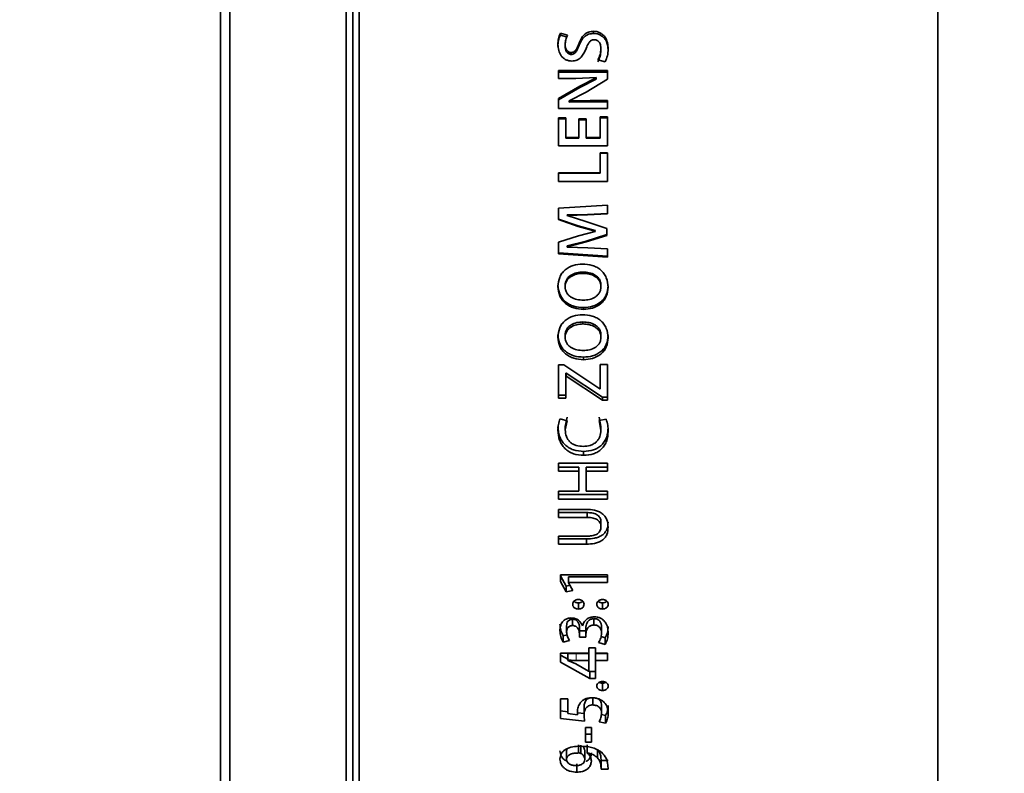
# Model space of a CAD drawing. Header units: millimetres. Extents: x 0 to 1118, y 0 to 864.
# Tile 168 of 172: x 1047 to 1066, y 340 to 354. Entities that reach past the tile are written whole.
import ezdxf

# ---------------------------------------------------------------- set-up
doc = ezdxf.new("R2010")
doc.units = ezdxf.units.MM
doc.layers.add('ALPHAREV', color=7, linetype='Continuous', lineweight=25)
doc.styles.add('SLDTEXTSTYLE0', font='TXT', dxfattribs={"width": 0.605})
doc.dimstyles.new('SLDDIMSTYLE0', dxfattribs={"dimtxt": 3.175, "dimasz": 4.572, "dimexe": 0, "dimexo": 0.0625, "dimgap": 0.79375, "dimtad": 0, "dimtih": 1, "dimtoh": 1, "dimdec": 1, "dimlfac": 4, "dimrnd": 1e-09, "dimzin": 12, "dimdsep": 46, "dimtxsty": 'SLDTEXTSTYLE0', "dimsah": 1, "dimcen": 0.09, "dimadec": 0, "dimazin": 3, "dimtfac": 1, "dimtofl": 0, "dimtmove": 0, "dimatfit": 3, "dimfxl": 1, "dimfrac": 2, "dimtolj": 1, "dimtzin": 12, "dimarcsym": 0})

# ---------------------------------------------------------------- blocks, each defined once
blk = doc.blocks.new('_D_8')
at = {"layer": 'ALPHAREV'}
for p, q in [((1065.347, 404.285), (1064.256, 404.285)), ((1064.256, 404.285), (1064.256, 399.412)), ((1071.411, 404.285), (1072.502, 404.285)), ((1072.502, 404.285), (1072.502, 399.412)), ((1074.319, 401.849), (1077.494, 401.849)), ((1077.494, 401.849), (1077.494, 391.371)), ((1064.256, 399.412), (1065.347, 399.412)), ((1072.502, 399.412), (1071.411, 399.412)), ((962.925, 391.371), (1079.094, 391.371)), ((1077.494, 330.219), (1077.494, 391.371)), ((962.909, 330.219), (1079.094, 330.219))]:
    blk.add_line(p, q, dxfattribs=at)
for points in [[(1077.494, 391.371), (1076.732, 386.799), (1078.256, 386.799)], [(1077.494, 330.219), (1078.256, 334.791), (1076.732, 334.791)]]:
    blk.add_solid(points, dxfattribs=at)
at = {"layer": 'ALPHAREV', "char_height": 3.175, "attachment_point": 1, "style": 'SLDTEXTSTYLE0'}
for s, insert in [('244.6', (1052.251, 403.505)), ('9.6', (1065.347, 403.505))]:
    blk.add_mtext(s, dxfattribs=dict(at, insert=insert))

msp = doc.modelspace()

# ---------------------------------------------------------------- linework, layer by layer
at = {"color": 7, "linetype": 'Continuous', "lineweight": 35}
for p, q in [((1051.395, 368.332), (1051.395, 333.582)), ((1053.594, 368.332), (1053.594, 333.582)), ((1053.844, 368.332), (1053.844, 333.582)), ((1064.794, 368.332), (1064.794, 333.582)), ((1051.219, 368.155), (1051.219, 333.759)), ((1053.719, 368.207), (1053.719, 333.707)), ((1057.786, 353.767), (1057.651, 353.805)), ((1057.651, 353.764), (1057.651, 353.805)), ((1058.279, 353.799), (1058.279, 353.84)), ((1057.786, 353.726), (1057.651, 353.764)), ((1057.742, 353.552), (1057.742, 353.59)), ((1057.853, 353.403), (1057.853, 353.439)), ((1058.417, 353.476), (1058.417, 353.513)), ((1058.358, 353.298), (1058.498, 353.262)), ((1058.543, 353.099), (1057.618, 353.099)), ((1057.618, 353.099), (1057.618, 352.949)), ((1058.543, 353.068), (1057.618, 353.068)), ((1058.543, 353.099), (1058.543, 352.931)), ((1057.618, 352.949), (1057.941, 352.949)), ((1057.941, 352.949), (1058.328, 352.963)), ((1058.328, 352.961), (1058.016, 352.804)), ((1058.328, 352.932), (1058.016, 352.778)), ((1058.137, 352.691), (1058.543, 352.931)), ((1058.328, 352.963), (1058.328, 352.961)), ((1058.328, 352.932), (1058.328, 352.961)), ((1058.016, 352.804), (1057.617, 352.567)), ((1058.016, 352.778), (1057.617, 352.544)), ((1057.817, 352.526), (1058.137, 352.691)), ((1057.617, 352.567), (1057.617, 352.38)), ((1057.819, 352.522), (1057.817, 352.526)), ((1057.817, 352.503), (1057.817, 352.526)), ((1057.819, 352.5), (1057.817, 352.503)), ((1058.212, 352.53), (1057.819, 352.522)), ((1057.819, 352.5), (1057.819, 352.522)), ((1058.212, 352.507), (1057.819, 352.5)), ((1058.543, 352.53), (1058.212, 352.53)), ((1058.543, 352.507), (1058.212, 352.507)), ((1058.543, 352.38), (1058.543, 352.53)), ((1057.617, 352.38), (1058.543, 352.38)), ((1057.755, 352.201), (1057.617, 352.201)), ((1057.617, 352.201), (1057.617, 351.669)), ((1057.755, 352.183), (1057.617, 352.183)), ((1057.755, 352.201), (1057.755, 351.833)), ((1058.136, 352.181), (1057.999, 352.181)), ((1057.999, 352.181), (1057.999, 351.833)), ((1058.136, 352.163), (1057.999, 352.163)), ((1058.136, 352.181), (1058.136, 351.833)), ((1058.543, 352.222), (1058.405, 352.222)), ((1058.405, 352.222), (1058.405, 351.833)), ((1058.543, 352.204), (1058.405, 352.204)), ((1058.543, 352.222), (1058.543, 351.669)), ((1057.999, 351.833), (1057.755, 351.833)), ((1057.755, 351.82), (1057.755, 351.833)), ((1057.999, 351.82), (1057.755, 351.82)), ((1057.999, 351.82), (1057.999, 351.833)), ((1058.405, 351.833), (1058.136, 351.833)), ((1058.136, 351.82), (1058.136, 351.833)), ((1058.405, 351.82), (1058.136, 351.82)), ((1058.405, 351.82), (1058.405, 351.833)), ((1057.617, 351.669), (1058.543, 351.669)), ((1058.543, 351.54), (1058.405, 351.54)), ((1058.405, 351.54), (1058.405, 351.16)), ((1058.543, 351.531), (1058.405, 351.531)), ((1058.543, 351.54), (1058.543, 350.996)), ((1058.405, 351.16), (1057.617, 351.16)), ((1057.617, 351.16), (1057.617, 350.996)), ((1058.405, 351.157), (1057.617, 351.157)), ((1057.617, 350.996), (1058.543, 350.996)), ((1058.405, 351.157), (1058.405, 351.16)), ((1058.543, 350.549), (1057.618, 350.495)), ((1057.618, 350.495), (1057.618, 350.276)), ((1058.543, 350.549), (1058.543, 350.384)), ((1057.618, 350.285), (1057.99, 350.16)), ((1057.618, 350.276), (1057.99, 350.148)), ((1057.779, 350.364), (1058.166, 350.375)), ((1057.779, 350.355), (1058.166, 350.366)), ((1057.779, 350.364), (1057.779, 350.355)), ((1057.779, 350.351), (1057.779, 350.355)), ((1058.132, 350.241), (1057.779, 350.351)), ((1058.532, 350.107), (1058.132, 350.241)), ((1058.166, 350.375), (1058.543, 350.392)), ((1058.166, 350.366), (1058.543, 350.384)), ((1057.99, 350.16), (1057.99, 350.148)), ((1057.99, 350.16), (1058.312, 350.069)), ((1057.99, 350.148), (1058.312, 350.056)), ((1058.312, 350.052), (1057.991, 349.967)), ((1058.312, 350.069), (1058.312, 350.056)), ((1058.312, 350.069), (1058.312, 350.065)), ((1058.312, 350.065), (1058.312, 350.052)), ((1058.312, 350.056), (1058.312, 350.052)), ((1058.532, 350.107), (1058.532, 349.977)), ((1057.991, 349.967), (1057.618, 349.846)), ((1057.779, 349.777), (1058.138, 349.869)), ((1058.138, 349.869), (1058.532, 349.991)), ((1058.138, 349.853), (1058.532, 349.977)), ((1057.618, 349.846), (1057.618, 349.625)), ((1057.779, 349.76), (1058.138, 349.853)), ((1057.779, 349.777), (1057.779, 349.76)), ((1057.779, 349.757), (1057.779, 349.76)), ((1058.172, 349.741), (1057.779, 349.757)), ((1058.543, 349.72), (1058.172, 349.741)), ((1058.543, 349.72), (1058.543, 349.563)), ((1057.618, 349.644), (1058.543, 349.583)), ((1057.618, 349.625), (1058.543, 349.563)), ((1058.077, 349.258), (1058.077, 349.282)), ((1057.741, 349.005), (1057.741, 349.033)), ((1058.418, 349.005), (1058.418, 349.033)), ((1058.087, 348.611), (1058.087, 348.577)), ((1058.077, 348.3), (1058.077, 348.338)), ((1057.741, 348.049), (1057.741, 348.091)), ((1058.418, 348.049), (1058.418, 348.091)), ((1058.087, 347.672), (1058.087, 347.624)), ((1057.714, 347.529), (1057.617, 347.529)), ((1057.617, 347.529), (1057.617, 346.896)), ((1058.399, 347.074), (1057.714, 347.529)), ((1058.543, 347.535), (1058.405, 347.535)), ((1058.405, 347.535), (1058.405, 347.074)), ((1058.543, 347.535), (1058.543, 346.855)), ((1057.755, 347.367), (1057.759, 347.367)), ((1057.755, 347.367), (1057.755, 347.314)), ((1057.755, 347.314), (1057.755, 346.896)), ((1057.755, 347.314), (1057.759, 347.314)), ((1057.759, 347.367), (1058.451, 346.914)), ((1057.759, 347.367), (1057.759, 347.314)), ((1057.759, 347.314), (1058.451, 346.855)), ((1058.405, 347.074), (1058.399, 347.074)), ((1057.617, 346.954), (1057.755, 346.954)), ((1057.617, 346.896), (1057.755, 346.896)), ((1058.451, 346.914), (1058.451, 346.855)), ((1058.451, 346.914), (1058.543, 346.914)), ((1058.451, 346.855), (1058.543, 346.855)), ((1057.742, 346.361), (1057.778, 346.533)), ((1058.383, 346.534), (1058.417, 346.359)), ((1057.778, 346.468), (1057.645, 346.504)), ((1057.742, 346.294), (1057.778, 346.468)), ((1057.742, 346.361), (1057.742, 346.294)), ((1058.515, 346.496), (1058.383, 346.47)), ((1058.383, 346.47), (1058.417, 346.292)), ((1058.417, 346.359), (1058.417, 346.292)), ((1058.091, 345.888), (1058.091, 345.814)), ((1058.543, 345.667), (1057.617, 345.667)), ((1057.617, 345.667), (1057.617, 345.511)), ((1057.617, 345.589), (1057.998, 345.589)), ((1057.998, 345.589), (1057.998, 345.511)), ((1058.136, 345.589), (1058.543, 345.589)), ((1058.136, 345.589), (1058.136, 345.511)), ((1058.543, 345.667), (1058.543, 345.511)), ((1057.617, 345.511), (1057.998, 345.511)), ((1057.998, 345.511), (1057.998, 345.137)), ((1058.136, 345.511), (1058.136, 345.137)), ((1058.136, 345.511), (1058.543, 345.511)), ((1057.998, 345.137), (1057.617, 345.137)), ((1057.617, 345.137), (1057.617, 344.983)), ((1057.617, 345.069), (1058.543, 345.069)), ((1058.543, 345.137), (1058.136, 345.137)), ((1058.543, 345.137), (1058.543, 344.983)), ((1057.617, 344.983), (1058.543, 344.983)), ((1058.143, 344.791), (1057.617, 344.791)), ((1057.617, 344.791), (1057.617, 344.638)), ((1057.617, 344.729), (1058.155, 344.729)), ((1058.155, 344.729), (1058.155, 344.638)), ((1057.617, 344.638), (1058.155, 344.638)), ((1058.418, 344.552), (1058.418, 344.458)), ((1058.154, 344.283), (1057.617, 344.283)), ((1057.617, 344.283), (1057.617, 344.133)), ((1057.617, 344.231), (1058.145, 344.231)), ((1057.617, 344.133), (1058.145, 344.133)), ((1058.145, 344.231), (1058.145, 344.133)), ((1058.543, 343.551), (1057.655, 343.551)), ((1057.655, 343.551), (1057.655, 343.424)), ((1057.655, 343.532), (1057.762, 343.34)), ((1058.543, 343.551), (1058.543, 343.404)), ((1057.655, 343.424), (1057.762, 343.229)), ((1057.762, 343.34), (1057.833, 343.354)), ((1057.807, 343.513), (1058.543, 343.513)), ((1057.807, 343.513), (1057.807, 343.404)), ((1057.807, 343.404), (1057.807, 343.401)), ((1057.807, 343.404), (1058.543, 343.404)), ((1057.889, 343.255), (1057.807, 343.401)), ((1057.762, 343.34), (1057.762, 343.229)), ((1057.762, 343.229), (1057.889, 343.255)), ((1057.992, 343.02), (1057.992, 342.904)), ((1058.449, 343.02), (1058.449, 342.904)), ((1057.883, 342.711), (1057.883, 342.591)), ((1058.287, 342.722), (1058.287, 342.602)), ((1057.706, 342.399), (1057.777, 342.418)), ((1057.768, 342.588), (1057.768, 342.466)), ((1058.012, 342.559), (1058.012, 342.436)), ((1058.012, 342.559), (1058.012, 342.494)), ((1058.012, 342.494), (1058.012, 342.37)), ((1058.012, 342.494), (1058.135, 342.494)), ((1058.012, 342.436), (1058.012, 342.37)), ((1058.071, 342.584), (1058.068, 342.584)), ((1058.135, 342.561), (1058.135, 342.438)), ((1058.135, 342.438), (1058.135, 342.37)), ((1058.43, 342.568), (1058.43, 342.445)), ((1057.706, 342.399), (1057.706, 342.274)), ((1057.706, 342.274), (1057.826, 342.307)), ((1058.012, 342.37), (1058.135, 342.37)), ((1058.375, 342.269), (1058.498, 342.235)), ((1058.42, 342.382), (1058.498, 342.361)), ((1058.498, 342.361), (1058.498, 342.235)), ((1058.189, 342.07), (1057.655, 342.07)), ((1057.655, 342.07), (1057.655, 341.898)), ((1057.793, 341.937), (1057.793, 342.066)), ((1057.947, 342.062), (1058.189, 342.062)), ((1058.314, 342.169), (1058.189, 342.169)), ((1058.189, 342.169), (1058.189, 342.07)), ((1058.189, 341.932), (1058.189, 342.062)), ((1058.314, 342.169), (1058.314, 342.07)), ((1058.543, 342.07), (1058.314, 342.07)), ((1058.314, 341.932), (1058.314, 342.062)), ((1058.314, 342.062), (1058.543, 342.062)), ((1058.543, 342.07), (1058.543, 341.932)), ((1057.655, 342.028), (1057.803, 341.947)), ((1057.655, 341.898), (1058.206, 341.589)), ((1057.793, 341.932), (1057.793, 341.937)), ((1057.943, 341.865), (1057.793, 341.932)), ((1058.186, 341.726), (1057.943, 341.865)), ((1057.947, 341.932), (1058.189, 341.932)), ((1058.189, 341.932), (1058.189, 341.725)), ((1058.314, 341.932), (1058.314, 341.589)), ((1058.314, 341.932), (1058.543, 341.932)), ((1058.189, 341.725), (1058.186, 341.726)), ((1058.206, 341.589), (1058.206, 341.724)), ((1058.206, 341.724), (1058.314, 341.724)), ((1058.206, 341.589), (1058.314, 341.589)), ((1058.448, 341.5), (1058.448, 341.362)), ((1057.793, 341.201), (1057.655, 341.201)), ((1057.655, 341.201), (1057.655, 340.829)), ((1057.793, 341.201), (1057.793, 340.925)), ((1058.267, 341.231), (1058.267, 341.089)), ((1057.655, 340.975), (1057.793, 340.961)), ((1057.977, 340.904), (1057.793, 340.925)), ((1057.977, 340.986), (1057.977, 340.904)), ((1057.978, 340.941), (1058.106, 340.928)), ((1058.098, 341.026), (1058.098, 340.881)), ((1058.43, 341.074), (1058.43, 340.93)), ((1058.556, 341.079), (1058.556, 340.935)), ((1057.655, 340.829), (1058.106, 340.781)), ((1058.106, 340.781), (1058.098, 340.881)), ((1058.383, 340.77), (1058.506, 340.742)), ((1058.427, 340.907), (1058.506, 340.889)), ((1058.506, 340.889), (1058.506, 340.742)), ((1058.125, 340.662), (1058.125, 340.381)), ((1058.238, 340.662), (1058.125, 340.662)), ((1058.238, 340.662), (1058.238, 340.381)), ((1058.125, 340.533), (1058.238, 340.533)), ((1058.125, 340.381), (1058.238, 340.381)), ((1057.767, 340.057), (1057.767, 340.214)), ((1057.992, 340.179), (1057.992, 340.334)), ((1058.04, 340.172), (1058.04, 340.327)), ((1058.113, 340.057), (1058.113, 340.214)), ((1058.157, 340.332), (1058.157, 340.177)), ((1058.157, 340.177), (1058.159, 340.179)), ((1058.159, 340.334), (1058.159, 340.179)), ((1058.352, 340.245), (1058.352, 340.088)), ((1058.418, 340.103), (1058.421, 340.034)), ((1058.421, 340.034), (1058.554, 340.034)), ((1058.423, 339.895), (1058.423, 340.054)), ((1057.96, 339.975), (1057.96, 339.815)), ((1058.418, 339.945), (1058.421, 339.874)), ((1058.421, 339.874), (1058.554, 339.874)), ((1058.554, 339.874), (1058.552, 339.951))]:
    msp.add_line(p, q, dxfattribs=at)
at = {"color": 7, "linetype": 'Continuous', "lineweight": 18}
for p, q in [((1058.005, 353.575), (1058.005, 353.613)), ((1058.016, 352.778), (1058.016, 352.804)), ((1058.212, 352.507), (1058.212, 352.53)), ((1058.166, 350.375), (1058.166, 350.366)), ((1058.138, 349.869), (1058.138, 349.853)), ((1057.947, 341.932), (1057.947, 342.062)), ((1058.418, 340.103), (1058.418, 339.945))]:
    msp.add_line(p, q, dxfattribs=at)
at = {"color": 7, "linetype": 'Continuous', "lineweight": 35}
for points, knots in [([(1057.651, 353.805), (1057.636, 353.771), (1057.608, 353.703), (1057.605, 353.629), (1057.604, 353.593)], [0, 0, 0, 0, 0.499447, 1, 1, 1, 1]), ([(1058.279, 353.84), (1058.247, 353.838), (1058.198, 353.834), (1058.14, 353.805), (1058.09, 353.766), (1058.043, 353.701), (1058.018, 353.642), (1058.005, 353.613)], [0, 0, 0, 0, 0.249341, 0.374432, 0.499609, 0.749554, 1, 1, 1, 1]), ([(1058.279, 353.799), (1058.247, 353.796), (1058.199, 353.793), (1058.141, 353.765), (1058.091, 353.725), (1058.043, 353.661), (1058.018, 353.604), (1058.005, 353.575)], [0, 0, 0, 0, 0.250845, 0.376387, 0.501665, 0.750922, 1, 1, 1, 1]), ([(1058.556, 353.502), (1058.553, 353.543), (1058.548, 353.624), (1058.509, 353.722), (1058.452, 353.781), (1058.4, 353.816), (1058.341, 353.837), (1058.3, 353.839), (1058.279, 353.84)], [0, 0, 0, 0, 0.250361, 0.499525, 0.62399, 0.748608, 0.874679, 1, 1, 1, 1]), ([(1058.556, 353.466), (1058.553, 353.506), (1058.549, 353.567), (1058.524, 353.644), (1058.494, 353.697), (1058.452, 353.741), (1058.4, 353.775), (1058.341, 353.796), (1058.3, 353.798), (1058.279, 353.799)], [0, 0, 0, 0, 0.248558, 0.378991, 0.497719, 0.622106, 0.747048, 0.873809, 1, 1, 1, 1]), ([(1057.651, 353.764), (1057.636, 353.731), (1057.608, 353.664), (1057.605, 353.591), (1057.604, 353.555)], [0, 0, 0, 0, 0.49981, 1, 1, 1, 1]), ([(1057.742, 353.59), (1057.744, 353.621), (1057.747, 353.683), (1057.773, 353.739), (1057.786, 353.767)], [0, 0, 0, 0, 0.500292, 1, 1, 1, 1]), ([(1058.005, 353.613), (1057.99, 353.575), (1057.971, 353.527), (1057.936, 353.476), (1057.913, 353.454), (1057.884, 353.44), (1057.864, 353.439), (1057.853, 353.439)], [0, 0, 0, 0, 0.500358, 0.625529, 0.75037, 0.875158, 1, 1, 1, 1]), ([(1058.138, 353.517), (1058.152, 353.554), (1058.171, 353.602), (1058.209, 353.648), (1058.233, 353.666), (1058.261, 353.678), (1058.281, 353.678), (1058.291, 353.679)], [0, 0, 0, 0, 0.499836, 0.632398, 0.749933, 0.874905, 1, 1, 1, 1]), ([(1058.291, 353.679), (1058.301, 353.678), (1058.321, 353.677), (1058.349, 353.667), (1058.372, 353.649), (1058.397, 353.619), (1058.414, 353.572), (1058.416, 353.533), (1058.417, 353.513)], [0, 0, 0, 0, 0.125681, 0.2493, 0.372731, 0.494507, 0.745625, 1, 1, 1, 1]), ([(1057.604, 353.593), (1057.607, 353.554), (1057.612, 353.478), (1057.654, 353.388), (1057.707, 353.332), (1057.756, 353.3), (1057.812, 353.28), (1057.85, 353.278), (1057.87, 353.277)], [0, 0, 0, 0, 0.250235, 0.499487, 0.624522, 0.74973, 0.874824, 1, 1, 1, 1]), ([(1057.853, 353.439), (1057.844, 353.439), (1057.827, 353.44), (1057.803, 353.452), (1057.782, 353.469), (1057.76, 353.496), (1057.745, 353.538), (1057.743, 353.573), (1057.742, 353.59)], [0, 0, 0, 0, 0.125038, 0.249982, 0.375083, 0.500092, 0.749597, 1, 1, 1, 1]), ([(1057.853, 353.403), (1057.844, 353.403), (1057.827, 353.405), (1057.803, 353.416), (1057.782, 353.433), (1057.76, 353.459), (1057.745, 353.501), (1057.743, 353.535), (1057.742, 353.552)], [0, 0, 0, 0, 0.1261216, 0.2518626, 0.3773672, 0.5023884, 0.7509556, 1, 1, 1, 1]), ([(1058.005, 353.575), (1057.99, 353.537), (1057.971, 353.49), (1057.936, 353.439), (1057.913, 353.418), (1057.884, 353.405), (1057.864, 353.403), (1057.853, 353.403)], [0, 0, 0, 0, 0.498578, 0.623588, 0.748644, 0.874145, 1, 1, 1, 1]), ([(1057.87, 353.277), (1057.902, 353.28), (1057.951, 353.285), (1058.008, 353.317), (1058.079, 353.383), (1058.112, 353.457), (1058.138, 353.517)], [0, 0, 0, 0, 0.249787, 0.375187, 0.500669, 1, 1, 1, 1]), ([(1058.417, 353.513), (1058.415, 353.475), (1058.409, 353.4), (1058.375, 353.332), (1058.358, 353.298)], [0, 0, 0, 0, 0.5000883, 1, 1, 1, 1]), ([(1058.417, 353.476), (1058.415, 353.439), (1058.409, 353.364), (1058.375, 353.297), (1058.358, 353.264)], [0, 0, 0, 0, 0.499613, 1, 1, 1, 1]), ([(1058.498, 353.262), (1058.515, 353.3), (1058.549, 353.377), (1058.553, 353.46), (1058.556, 353.502)], [0, 0, 0, 0, 0.499498, 1, 1, 1, 1]), ([(1058.07, 349.434), (1058.011, 349.429), (1057.893, 349.42), (1057.759, 349.347), (1057.678, 349.261), (1057.62, 349.157), (1057.611, 349.068), (1057.605, 349.009)], [0, 0, 0, 0, 0.250168, 0.499649, 0.624969, 0.750161, 1, 1, 1, 1]), ([(1058.554, 348.996), (1058.549, 349.057), (1058.54, 349.149), (1058.478, 349.257), (1058.416, 349.324), (1058.34, 349.377), (1058.225, 349.423), (1058.132, 349.429), (1058.07, 349.434)], [0, 0, 0, 0, 0.249291, 0.374408, 0.499563, 0.621848, 0.74992, 1, 1, 1, 1]), ([(1057.741, 349.033), (1057.743, 349.052), (1057.746, 349.091), (1057.768, 349.145), (1057.804, 349.192), (1057.867, 349.238), (1057.96, 349.275), (1058.038, 349.28), (1058.077, 349.282)], [0, 0, 0, 0, 0.124086, 0.24823, 0.371763, 0.49785, 0.748517, 1, 1, 1, 1]), ([(1057.741, 349.005), (1057.743, 349.025), (1057.746, 349.064), (1057.768, 349.118), (1057.804, 349.166), (1057.867, 349.212), (1057.959, 349.251), (1058.038, 349.256), (1058.077, 349.258)], [0, 0, 0, 0, 0.125146, 0.250136, 0.374095, 0.50014, 0.749905, 1, 1, 1, 1]), ([(1058.077, 349.282), (1058.117, 349.28), (1058.196, 349.276), (1058.291, 349.24), (1058.355, 349.193), (1058.392, 349.146), (1058.41, 349.101), (1058.417, 349.062), (1058.418, 349.043), (1058.418, 349.033)], [0, 0, 0, 0, 0.2515466, 0.5020339, 0.6321438, 0.7516505, 0.8757801, 0.9378879, 1, 1, 1, 1]), ([(1058.077, 349.258), (1058.117, 349.256), (1058.196, 349.252), (1058.291, 349.214), (1058.355, 349.167), (1058.392, 349.119), (1058.41, 349.074), (1058.417, 349.035), (1058.418, 349.015), (1058.418, 349.005)], [0, 0, 0, 0, 0.25017, 0.499737, 0.629811, 0.749731, 0.874713, 0.937341, 1, 1, 1, 1]), ([(1057.605, 349.037), (1057.612, 348.978), (1057.621, 348.888), (1057.684, 348.784), (1057.746, 348.719), (1057.822, 348.669), (1057.934, 348.622), (1058.026, 348.615), (1058.087, 348.611)], [0, 0, 0, 0, 0.247477, 0.371473, 0.497135, 0.622595, 0.748396, 1, 1, 1, 1]), ([(1057.605, 349.009), (1057.612, 348.949), (1057.621, 348.858), (1057.683, 348.753), (1057.746, 348.687), (1057.822, 348.636), (1057.934, 348.588), (1058.026, 348.581), (1058.087, 348.577)], [0, 0, 0, 0, 0.249273, 0.373693, 0.499568, 0.624762, 0.749997, 1, 1, 1, 1]), ([(1058.084, 348.751), (1058.044, 348.753), (1057.964, 348.758), (1057.869, 348.795), (1057.804, 348.843), (1057.768, 348.89), (1057.746, 348.946), (1057.743, 348.985), (1057.741, 349.005)], [0, 0, 0, 0, 0.2501986, 0.4998637, 0.6299611, 0.7498332, 0.874848, 1, 1, 1, 1]), ([(1058.418, 349.005), (1058.417, 348.986), (1058.414, 348.947), (1058.392, 348.892), (1058.356, 348.844), (1058.294, 348.797), (1058.202, 348.758), (1058.123, 348.754), (1058.084, 348.751)], [0, 0, 0, 0, 0.125125, 0.250143, 0.375099, 0.500228, 0.749834, 1, 1, 1, 1]), ([(1058.087, 348.611), (1058.146, 348.615), (1058.263, 348.624), (1058.398, 348.695), (1058.479, 348.778), (1058.539, 348.879), (1058.548, 348.966), (1058.554, 349.024)], [0, 0, 0, 0, 0.251867, 0.502209, 0.627921, 0.752127, 1, 1, 1, 1]), ([(1058.087, 348.577), (1058.146, 348.581), (1058.264, 348.59), (1058.398, 348.662), (1058.48, 348.746), (1058.539, 348.849), (1058.548, 348.937), (1058.554, 348.996)], [0, 0, 0, 0, 0.250271, 0.499757, 0.62567, 0.750314, 1, 1, 1, 1]), ([(1058.07, 348.474), (1058.011, 348.47), (1057.893, 348.461), (1057.759, 348.388), (1057.678, 348.303), (1057.62, 348.2), (1057.611, 348.112), (1057.605, 348.053)], [0, 0, 0, 0, 0.250168, 0.499649, 0.624969, 0.750161, 1, 1, 1, 1]), ([(1058.554, 348.04), (1058.549, 348.101), (1058.54, 348.192), (1058.478, 348.299), (1058.416, 348.366), (1058.34, 348.418), (1058.225, 348.463), (1058.132, 348.47), (1058.07, 348.474)], [0, 0, 0, 0, 0.249291, 0.374408, 0.499563, 0.621848, 0.74992, 1, 1, 1, 1]), ([(1057.741, 348.091), (1057.743, 348.11), (1057.746, 348.148), (1057.768, 348.202), (1057.804, 348.248), (1057.867, 348.294), (1057.96, 348.331), (1058.038, 348.336), (1058.077, 348.338)], [0, 0, 0, 0, 0.1240863, 0.2482295, 0.3717627, 0.4978501, 0.748517, 1, 1, 1, 1]), ([(1057.741, 348.049), (1057.743, 348.068), (1057.746, 348.107), (1057.768, 348.161), (1057.804, 348.208), (1057.867, 348.255), (1057.959, 348.293), (1058.038, 348.298), (1058.077, 348.3)], [0, 0, 0, 0, 0.125146, 0.250136, 0.374095, 0.50014, 0.749905, 1, 1, 1, 1]), ([(1058.077, 348.338), (1058.117, 348.336), (1058.196, 348.332), (1058.291, 348.296), (1058.355, 348.249), (1058.392, 348.203), (1058.41, 348.158), (1058.417, 348.12), (1058.418, 348.101), (1058.418, 348.091)], [0, 0, 0, 0, 0.251547, 0.502034, 0.632144, 0.75165, 0.87578, 0.937888, 1, 1, 1, 1]), ([(1058.077, 348.3), (1058.117, 348.298), (1058.196, 348.294), (1058.291, 348.257), (1058.355, 348.21), (1058.392, 348.162), (1058.41, 348.117), (1058.417, 348.078), (1058.418, 348.059), (1058.418, 348.049)], [0, 0, 0, 0, 0.25017, 0.499737, 0.629811, 0.749731, 0.874713, 0.937341, 1, 1, 1, 1]), ([(1057.605, 348.095), (1057.612, 348.036), (1057.621, 347.947), (1057.684, 347.844), (1057.746, 347.78), (1057.822, 347.73), (1057.934, 347.683), (1058.026, 347.677), (1058.087, 347.672)], [0, 0, 0, 0, 0.247477, 0.371473, 0.497135, 0.622595, 0.748396, 1, 1, 1, 1]), ([(1057.605, 348.053), (1057.612, 347.993), (1057.621, 347.903), (1057.683, 347.799), (1057.746, 347.733), (1057.822, 347.683), (1057.934, 347.635), (1058.026, 347.629), (1058.087, 347.624)], [0, 0, 0, 0, 0.249273, 0.3736935, 0.4995677, 0.6247624, 0.7499967, 1, 1, 1, 1]), ([(1058.084, 347.797), (1058.044, 347.799), (1057.964, 347.804), (1057.869, 347.841), (1057.804, 347.888), (1057.768, 347.935), (1057.746, 347.99), (1057.743, 348.029), (1057.741, 348.049)], [0, 0, 0, 0, 0.250199, 0.499864, 0.629961, 0.749833, 0.874848, 1, 1, 1, 1]), ([(1058.418, 348.049), (1058.417, 348.03), (1058.414, 347.991), (1058.392, 347.936), (1058.356, 347.89), (1058.294, 347.842), (1058.202, 347.804), (1058.123, 347.8), (1058.084, 347.797)], [0, 0, 0, 0, 0.125125, 0.250143, 0.375099, 0.500228, 0.749834, 1, 1, 1, 1]), ([(1058.087, 347.672), (1058.146, 347.676), (1058.263, 347.685), (1058.398, 347.755), (1058.479, 347.837), (1058.539, 347.938), (1058.548, 348.024), (1058.554, 348.082)], [0, 0, 0, 0, 0.251867, 0.502209, 0.627921, 0.752127, 1, 1, 1, 1]), ([(1058.087, 347.624), (1058.146, 347.628), (1058.264, 347.637), (1058.398, 347.708), (1058.48, 347.792), (1058.539, 347.894), (1058.548, 347.981), (1058.554, 348.04)], [0, 0, 0, 0, 0.250271, 0.499757, 0.62567, 0.750314, 1, 1, 1, 1]), ([(1057.645, 346.504), (1057.632, 346.469), (1057.607, 346.398), (1057.605, 346.324), (1057.604, 346.287)], [0, 0, 0, 0, 0.4993337, 1, 1, 1, 1]), ([(1057.604, 346.354), (1057.61, 346.292), (1057.618, 346.199), (1057.675, 346.087), (1057.734, 346.014), (1057.81, 345.955), (1057.928, 345.901), (1058.026, 345.893), (1058.091, 345.888)], [0, 0, 0, 0, 0.247959, 0.372562, 0.497522, 0.621966, 0.748538, 1, 1, 1, 1]), ([(1058.091, 345.888), (1058.154, 345.892), (1058.248, 345.899), (1058.361, 345.951), (1058.435, 346.006), (1058.492, 346.077), (1058.544, 346.185), (1058.551, 346.274), (1058.556, 346.333)], [0, 0, 0, 0, 0.251407, 0.377118, 0.502437, 0.627321, 0.751893, 1, 1, 1, 1]), ([(1058.556, 346.266), (1058.555, 346.305), (1058.553, 346.384), (1058.528, 346.459), (1058.515, 346.496)], [0, 0, 0, 0, 0.500699, 1, 1, 1, 1]), ([(1057.604, 346.287), (1057.61, 346.224), (1057.618, 346.13), (1057.675, 346.016), (1057.734, 345.942), (1057.81, 345.882), (1057.928, 345.827), (1058.026, 345.819), (1058.091, 345.814)], [0, 0, 0, 0, 0.249658, 0.374824, 0.500002, 0.624275, 0.750263, 1, 1, 1, 1]), ([(1058.083, 345.982), (1058.039, 345.985), (1057.972, 345.99), (1057.89, 346.023), (1057.835, 346.06), (1057.793, 346.11), (1057.751, 346.186), (1057.746, 346.251), (1057.742, 346.294)], [0, 0, 0, 0, 0.250002, 0.375171, 0.500248, 0.62537, 0.750522, 1, 1, 1, 1]), ([(1058.417, 346.292), (1058.414, 346.25), (1058.409, 346.186), (1058.37, 346.11), (1058.327, 346.061), (1058.274, 346.024), (1058.194, 345.99), (1058.127, 345.985), (1058.083, 345.982)], [0, 0, 0, 0, 0.249666, 0.375977, 0.499879, 0.623048, 0.750163, 1, 1, 1, 1]), ([(1058.091, 345.814), (1058.154, 345.818), (1058.248, 345.825), (1058.361, 345.878), (1058.435, 345.934), (1058.492, 346.005), (1058.544, 346.115), (1058.551, 346.206), (1058.556, 346.266)], [0, 0, 0, 0, 0.249671, 0.374805, 0.499919, 0.625022, 0.750183, 1, 1, 1, 1]), ([(1058.554, 344.453), (1058.551, 344.502), (1058.545, 344.575), (1058.495, 344.661), (1058.441, 344.715), (1058.374, 344.753), (1058.274, 344.784), (1058.196, 344.788), (1058.143, 344.791)], [0, 0, 0, 0, 0.249361, 0.37445, 0.499461, 0.623199, 0.749728, 1, 1, 1, 1]), ([(1058.155, 344.729), (1058.186, 344.728), (1058.247, 344.726), (1058.323, 344.704), (1058.373, 344.67), (1058.401, 344.635), (1058.416, 344.594), (1058.418, 344.566), (1058.418, 344.552)], [0, 0, 0, 0, 0.251827, 0.502332, 0.629029, 0.7519, 0.87596, 1, 1, 1, 1]), ([(1058.145, 344.231), (1058.196, 344.233), (1058.275, 344.236), (1058.373, 344.264), (1058.44, 344.298), (1058.493, 344.347), (1058.545, 344.429), (1058.551, 344.499), (1058.554, 344.546)], [0, 0, 0, 0, 0.25194, 0.385673, 0.503303, 0.62824, 0.752708, 1, 1, 1, 1]), ([(1058.155, 344.638), (1058.186, 344.637), (1058.247, 344.635), (1058.323, 344.613), (1058.373, 344.578), (1058.401, 344.542), (1058.416, 344.501), (1058.418, 344.472), (1058.418, 344.458)], [0, 0, 0, 0, 0.250434, 0.499912, 0.626607, 0.749916, 0.874874, 1, 1, 1, 1]), ([(1058.145, 344.133), (1058.196, 344.135), (1058.275, 344.138), (1058.373, 344.166), (1058.44, 344.201), (1058.494, 344.251), (1058.545, 344.333), (1058.551, 344.405), (1058.554, 344.453)], [0, 0, 0, 0, 0.250373, 0.383448, 0.500724, 0.625766, 0.750801, 1, 1, 1, 1]), ([(1058.418, 344.458), (1058.418, 344.444), (1058.416, 344.415), (1058.399, 344.375), (1058.37, 344.342), (1058.321, 344.308), (1058.246, 344.287), (1058.185, 344.285), (1058.154, 344.283)], [0, 0, 0, 0, 0.12507, 0.249977, 0.374945, 0.499998, 0.749552, 1, 1, 1, 1]), ([(1057.992, 343.084), (1057.978, 343.082), (1057.957, 343.081), (1057.932, 343.071), (1057.915, 343.06), (1057.901, 343.046), (1057.887, 343.025), (1057.885, 343.006), (1057.884, 342.994)], [0, 0, 0, 0, 0.2505008, 0.3778881, 0.5011735, 0.6261719, 0.7510901, 1, 1, 1, 1]), ([(1057.884, 342.994), (1057.884, 342.988), (1057.885, 342.976), (1057.891, 342.958), (1057.901, 342.942), (1057.915, 342.928), (1057.932, 342.917), (1057.957, 342.907), (1057.978, 342.905), (1057.992, 342.904)], [0, 0, 0, 0, 0.1251829, 0.250164, 0.3745322, 0.5002414, 0.6247225, 0.750368, 1, 1, 1, 1]), ([(1057.908, 343.052), (1057.91, 343.049), (1057.917, 343.042), (1057.932, 343.033), (1057.957, 343.023), (1057.978, 343.021), (1057.992, 343.02)], [0, 0, 0, 0, 0.123559, 0.341087, 0.561475, 1, 1, 1, 1]), ([(1058.098, 342.994), (1058.097, 343.006), (1058.095, 343.025), (1058.081, 343.046), (1058.068, 343.06), (1058.051, 343.071), (1058.026, 343.081), (1058.005, 343.083), (1057.992, 343.084)], [0, 0, 0, 0, 0.249502, 0.374497, 0.499779, 0.624969, 0.750223, 1, 1, 1, 1]), ([(1057.992, 343.02), (1058.005, 343.021), (1058.026, 343.023), (1058.051, 343.033), (1058.065, 343.042), (1058.072, 343.049), (1058.075, 343.052)], [0, 0, 0, 0, 0.437613, 0.656139, 0.87462, 1, 1, 1, 1]), ([(1057.992, 342.904), (1057.998, 342.905), (1058.012, 342.905), (1058.032, 342.91), (1058.051, 342.917), (1058.068, 342.928), (1058.081, 342.942), (1058.095, 342.963), (1058.097, 342.982), (1058.098, 342.994)], [0, 0, 0, 0, 0.125304, 0.250458, 0.375494, 0.500679, 0.626191, 0.750747, 1, 1, 1, 1]), ([(1058.449, 343.084), (1058.442, 343.083), (1058.428, 343.082), (1058.408, 343.078), (1058.389, 343.071), (1058.372, 343.06), (1058.358, 343.046), (1058.344, 343.025), (1058.343, 343.006), (1058.341, 342.994)], [0, 0, 0, 0, 0.125253, 0.250377, 0.377181, 0.500574, 0.626122, 0.750721, 1, 1, 1, 1]), ([(1058.341, 342.994), (1058.342, 342.988), (1058.342, 342.976), (1058.348, 342.958), (1058.358, 342.942), (1058.372, 342.928), (1058.389, 342.917), (1058.414, 342.907), (1058.435, 342.905), (1058.449, 342.904)], [0, 0, 0, 0, 0.125183, 0.250164, 0.374532, 0.500241, 0.624723, 0.750368, 1, 1, 1, 1]), ([(1058.365, 343.052), (1058.367, 343.049), (1058.374, 343.042), (1058.389, 343.033), (1058.414, 343.023), (1058.435, 343.021), (1058.449, 343.02)], [0, 0, 0, 0, 0.1273287, 0.3439212, 0.5633608, 1, 1, 1, 1]), ([(1058.556, 342.994), (1058.554, 343.006), (1058.552, 343.024), (1058.539, 343.046), (1058.525, 343.06), (1058.508, 343.071), (1058.483, 343.081), (1058.463, 343.083), (1058.449, 343.084)], [0, 0, 0, 0, 0.249582, 0.374737, 0.499897, 0.625083, 0.750318, 1, 1, 1, 1]), ([(1058.449, 343.02), (1058.463, 343.021), (1058.49, 343.023), (1058.518, 343.038), (1058.53, 343.049), (1058.532, 343.052)], [0, 0, 0, 0, 0.439207, 0.875798, 1, 1, 1, 1]), ([(1058.449, 342.904), (1058.456, 342.905), (1058.47, 342.905), (1058.496, 342.911), (1058.52, 342.924), (1058.539, 342.942), (1058.552, 342.963), (1058.554, 342.982), (1058.556, 342.994)], [0, 0, 0, 0, 0.125422, 0.250694, 0.499948, 0.625167, 0.750371, 1, 1, 1, 1]), ([(1057.854, 342.735), (1057.846, 342.734), (1057.83, 342.734), (1057.798, 342.729), (1057.76, 342.717), (1057.72, 342.692), (1057.678, 342.649), (1057.648, 342.581), (1057.644, 342.525), (1057.642, 342.497)], [0, 0, 0, 0, 0.062664, 0.125302, 0.250316, 0.375344, 0.50042, 0.749713, 1, 1, 1, 1]), ([(1057.642, 342.619), (1057.645, 342.58), (1057.649, 342.503), (1057.687, 342.434), (1057.706, 342.399)], [0, 0, 0, 0, 0.500213, 1, 1, 1, 1]), ([(1057.768, 342.588), (1057.769, 342.603), (1057.771, 342.632), (1057.787, 342.668), (1057.811, 342.69), (1057.832, 342.702), (1057.857, 342.71), (1057.874, 342.711), (1057.883, 342.711)], [0, 0, 0, 0, 0.250152, 0.495249, 0.623239, 0.748088, 0.874209, 1, 1, 1, 1]), ([(1058.068, 342.584), (1058.059, 342.604), (1058.041, 342.645), (1057.994, 342.696), (1057.928, 342.729), (1057.879, 342.733), (1057.854, 342.735)], [0, 0, 0, 0, 0.250584, 0.500407, 0.750072, 1, 1, 1, 1]), ([(1057.883, 342.711), (1057.893, 342.71), (1057.913, 342.709), (1057.941, 342.698), (1057.966, 342.682), (1057.989, 342.652), (1058.003, 342.619), (1058.011, 342.585), (1058.011, 342.567), (1058.012, 342.559)], [0, 0, 0, 0, 0.1261989, 0.2518704, 0.3770964, 0.5019294, 0.7509113, 0.8754502, 1, 1, 1, 1]), ([(1058.294, 342.757), (1058.267, 342.754), (1058.226, 342.751), (1058.177, 342.73), (1058.134, 342.701), (1058.091, 342.653), (1058.078, 342.607), (1058.071, 342.584)], [0, 0, 0, 0, 0.24984, 0.374735, 0.500308, 0.75007, 1, 1, 1, 1]), ([(1058.135, 342.561), (1058.137, 342.58), (1058.14, 342.619), (1058.164, 342.664), (1058.192, 342.694), (1058.231, 342.716), (1058.264, 342.72), (1058.287, 342.722)], [0, 0, 0, 0, 0.248757, 0.498031, 0.623166, 0.748853, 1, 1, 1, 1]), ([(1058.135, 342.438), (1058.136, 342.448), (1058.136, 342.468), (1058.146, 342.506), (1058.164, 342.543), (1058.192, 342.574), (1058.23, 342.596), (1058.264, 342.6), (1058.287, 342.602)], [0, 0, 0, 0, 0.125418, 0.250744, 0.50076, 0.625816, 0.750924, 1, 1, 1, 1]), ([(1058.287, 342.722), (1058.298, 342.722), (1058.319, 342.721), (1058.35, 342.711), (1058.377, 342.695), (1058.406, 342.668), (1058.426, 342.623), (1058.429, 342.586), (1058.43, 342.568)], [0, 0, 0, 0, 0.126718, 0.250503, 0.381091, 0.502886, 0.75112, 1, 1, 1, 1]), ([(1058.287, 342.602), (1058.298, 342.602), (1058.319, 342.601), (1058.35, 342.591), (1058.377, 342.574), (1058.406, 342.546), (1058.426, 342.501), (1058.429, 342.464), (1058.43, 342.445)], [0, 0, 0, 0, 0.125673, 0.248637, 0.378729, 0.500454, 0.74965, 1, 1, 1, 1]), ([(1058.556, 342.452), (1058.553, 342.488), (1058.549, 342.559), (1058.512, 342.644), (1058.461, 342.7), (1058.412, 342.733), (1058.355, 342.753), (1058.314, 342.756), (1058.294, 342.757)], [0, 0, 0, 0, 0.2503014, 0.4997671, 0.6248959, 0.7499053, 0.874919, 1, 1, 1, 1]), ([(1057.642, 342.497), (1057.645, 342.458), (1057.649, 342.38), (1057.687, 342.309), (1057.706, 342.274)], [0, 0, 0, 0, 0.500656, 1, 1, 1, 1]), ([(1057.768, 342.466), (1057.769, 342.481), (1057.771, 342.511), (1057.787, 342.547), (1057.811, 342.569), (1057.832, 342.582), (1057.857, 342.59), (1057.874, 342.59), (1057.883, 342.591)], [0, 0, 0, 0, 0.251646, 0.497691, 0.625603, 0.749964, 0.875239, 1, 1, 1, 1]), ([(1057.826, 342.307), (1057.81, 342.332), (1057.777, 342.382), (1057.771, 342.438), (1057.768, 342.466)], [0, 0, 0, 0, 0.509154, 1, 1, 1, 1]), ([(1057.883, 342.591), (1057.893, 342.59), (1057.913, 342.588), (1057.941, 342.578), (1057.966, 342.561), (1057.988, 342.531), (1058.008, 342.489), (1058.01, 342.454), (1058.012, 342.436)], [0, 0, 0, 0, 0.1251918, 0.2500834, 0.3749628, 0.499955, 0.7499853, 1, 1, 1, 1]), ([(1058.43, 342.445), (1058.427, 342.414), (1058.421, 342.352), (1058.39, 342.297), (1058.375, 342.269)], [0, 0, 0, 0, 0.499993, 1, 1, 1, 1]), ([(1058.498, 342.361), (1058.515, 342.395), (1058.55, 342.463), (1058.554, 342.537), (1058.556, 342.575)], [0, 0, 0, 0, 0.4998, 1, 1, 1, 1]), ([(1058.498, 342.235), (1058.515, 342.27), (1058.55, 342.339), (1058.554, 342.414), (1058.556, 342.452)], [0, 0, 0, 0, 0.499407, 1, 1, 1, 1]), ([(1057.793, 342.066), (1057.819, 342.065), (1057.87, 342.062), (1057.922, 342.062), (1057.947, 342.062)], [0, 0, 0, 0, 0.49999, 1, 1, 1, 1]), ([(1057.793, 341.937), (1057.819, 341.935), (1057.87, 341.932), (1057.922, 341.932), (1057.947, 341.932)], [0, 0, 0, 0, 0.5, 1, 1, 1, 1]), ([(1058.448, 341.531), (1058.442, 341.531), (1058.428, 341.53), (1058.408, 341.526), (1058.388, 341.519), (1058.372, 341.509), (1058.358, 341.496), (1058.345, 341.476), (1058.343, 341.458), (1058.341, 341.447)], [0, 0, 0, 0, 0.125294, 0.250458, 0.376148, 0.500675, 0.625762, 0.750838, 1, 1, 1, 1]), ([(1058.384, 341.516), (1058.386, 341.515), (1058.393, 341.51), (1058.414, 341.503), (1058.435, 341.501), (1058.448, 341.5)], [0, 0, 0, 0, 0.09258, 0.395954, 1, 1, 1, 1]), ([(1058.556, 341.447), (1058.554, 341.458), (1058.552, 341.475), (1058.539, 341.496), (1058.525, 341.509), (1058.508, 341.519), (1058.483, 341.529), (1058.462, 341.53), (1058.448, 341.531)], [0, 0, 0, 0, 0.249655, 0.372598, 0.49992, 0.62508, 0.750305, 1, 1, 1, 1]), ([(1058.448, 341.5), (1058.462, 341.501), (1058.485, 341.502), (1058.504, 341.512), (1058.511, 341.517)], [0, 0, 0, 0, 0.614333, 1, 1, 1, 1]), ([(1058.341, 341.447), (1058.342, 341.441), (1058.342, 341.429), (1058.348, 341.413), (1058.358, 341.398), (1058.372, 341.385), (1058.389, 341.374), (1058.414, 341.365), (1058.435, 341.363), (1058.448, 341.362)], [0, 0, 0, 0, 0.125205, 0.250227, 0.374454, 0.500244, 0.624773, 0.75035, 1, 1, 1, 1]), ([(1058.448, 341.362), (1058.455, 341.363), (1058.469, 341.363), (1058.489, 341.367), (1058.508, 341.374), (1058.525, 341.385), (1058.539, 341.398), (1058.552, 341.418), (1058.554, 341.435), (1058.556, 341.447)], [0, 0, 0, 0, 0.125264, 0.250383, 0.375722, 0.50054, 0.628027, 0.750595, 1, 1, 1, 1]), ([(1058.029, 341.133), (1058.012, 341.105), (1057.977, 341.05), (1057.974, 340.988), (1057.973, 340.957)], [0, 0, 0, 0, 0.499256, 1, 1, 1, 1]), ([(1058.254, 341.224), (1058.244, 341.223), (1058.222, 341.223), (1058.178, 341.218), (1058.126, 341.204), (1058.07, 341.175), (1058.043, 341.147), (1058.029, 341.133)], [0, 0, 0, 0, 0.125279, 0.250504, 0.500444, 0.750298, 1, 1, 1, 1]), ([(1058.098, 341.026), (1058.099, 341.049), (1058.101, 341.095), (1058.119, 341.152), (1058.151, 341.191), (1058.178, 341.212), (1058.199, 341.218), (1058.207, 341.221)], [0, 0, 0, 0, 0.304204, 0.607916, 0.760359, 0.913264, 1, 1, 1, 1]), ([(1058.556, 340.935), (1058.553, 340.97), (1058.546, 341.041), (1058.498, 341.123), (1058.437, 341.174), (1058.381, 341.203), (1058.319, 341.22), (1058.276, 341.223), (1058.254, 341.224)], [0, 0, 0, 0, 0.250159, 0.499333, 0.624502, 0.749622, 0.874771, 1, 1, 1, 1]), ([(1058.355, 341.208), (1058.358, 341.206), (1058.372, 341.2), (1058.397, 341.175), (1058.425, 341.132), (1058.428, 341.093), (1058.43, 341.074)], [0, 0, 0, 0, 0.065877, 0.253359, 0.626931, 1, 1, 1, 1]), ([(1057.973, 340.957), (1057.973, 340.948), (1057.973, 340.93), (1057.975, 340.913), (1057.977, 340.904)], [0, 0, 0, 0, 0.500008, 1, 1, 1, 1]), ([(1058.098, 340.881), (1058.099, 340.904), (1058.101, 340.951), (1058.119, 341.009), (1058.151, 341.048), (1058.184, 341.072), (1058.224, 341.087), (1058.252, 341.088), (1058.267, 341.089)], [0, 0, 0, 0, 0.250495, 0.500311, 0.625289, 0.750169, 0.874965, 1, 1, 1, 1]), ([(1058.267, 341.089), (1058.29, 341.086), (1058.326, 341.083), (1058.366, 341.061), (1058.398, 341.032), (1058.425, 340.988), (1058.428, 340.949), (1058.43, 340.93)], [0, 0, 0, 0, 0.249457, 0.375014, 0.499941, 0.749816, 1, 1, 1, 1]), ([(1058.43, 340.93), (1058.428, 340.902), (1058.423, 340.847), (1058.397, 340.796), (1058.383, 340.77)], [0, 0, 0, 0, 0.500101, 1, 1, 1, 1]), ([(1058.506, 340.889), (1058.523, 340.919), (1058.541, 340.953), (1058.545, 340.99), (1058.546, 340.994)], [0, 0, 0, 0, 0.883114, 1, 1, 1, 1]), ([(1058.506, 340.742), (1058.521, 340.773), (1058.551, 340.835), (1058.554, 340.901), (1058.556, 340.935)], [0, 0, 0, 0, 0.499629, 1, 1, 1, 1]), ([(1058.022, 340.308), (1057.976, 340.306), (1057.883, 340.302), (1057.775, 340.264), (1057.705, 340.216), (1057.655, 340.154), (1057.647, 340.1), (1057.642, 340.063)], [0, 0, 0, 0, 0.2504589, 0.5001704, 0.6254225, 0.7506039, 1, 1, 1, 1]), ([(1057.642, 340.22), (1057.647, 340.188), (1057.653, 340.139), (1057.692, 340.082), (1057.727, 340.045), (1057.76, 340.031), (1057.775, 340.025)], [0, 0, 0, 0, 0.414931, 0.623882, 0.832579, 1, 1, 1, 1]), ([(1057.767, 340.214), (1057.768, 340.224), (1057.769, 340.239), (1057.777, 340.253), (1057.78, 340.258)], [0, 0, 0, 0, 0.640063, 1, 1, 1, 1]), ([(1057.767, 340.057), (1057.768, 340.067), (1057.77, 340.087), (1057.785, 340.115), (1057.809, 340.139), (1057.852, 340.161), (1057.914, 340.177), (1057.966, 340.179), (1057.992, 340.179)], [0, 0, 0, 0, 0.125122, 0.250094, 0.369769, 0.499916, 0.749736, 1, 1, 1, 1]), ([(1057.992, 340.179), (1058, 340.179), (1058.016, 340.179), (1058.032, 340.174), (1058.04, 340.172)], [0, 0, 0, 0, 0.501081, 1, 1, 1, 1]), ([(1058.43, 340.193), (1058.401, 340.212), (1058.345, 340.25), (1058.208, 340.298), (1058.096, 340.304), (1058.022, 340.308)], [0, 0, 0, 0, 0.250081, 0.500436, 1, 1, 1, 1]), ([(1058.075, 340.302), (1058.082, 340.294), (1058.099, 340.278), (1058.108, 340.252), (1058.112, 340.23), (1058.113, 340.219), (1058.113, 340.214)], [0, 0, 0, 0, 0.305486, 0.652503, 0.82624, 1, 1, 1, 1]), ([(1058.137, 340.018), (1058.144, 340.022), (1058.166, 340.034), (1058.194, 340.061), (1058.228, 340.11), (1058.234, 340.152), (1058.237, 340.179)], [0, 0, 0, 0, 0.111773, 0.334547, 0.5575, 1, 1, 1, 1]), ([(1058.237, 340.022), (1058.234, 340.051), (1058.229, 340.094), (1058.196, 340.146), (1058.17, 340.167), (1058.157, 340.177)], [0, 0, 0, 0, 0.4994639, 0.749783, 1, 1, 1, 1]), ([(1058.159, 340.179), (1058.196, 340.171), (1058.272, 340.155), (1058.325, 340.111), (1058.352, 340.088)], [0, 0, 0, 0, 0.500617, 1, 1, 1, 1]), ([(1058.352, 340.245), (1058.37, 340.223), (1058.405, 340.179), (1058.414, 340.129), (1058.418, 340.103)], [0, 0, 0, 0, 0.500264, 1, 1, 1, 1]), ([(1058.552, 339.951), (1058.544, 339.996), (1058.53, 340.084), (1058.463, 340.156), (1058.43, 340.193)], [0, 0, 0, 0, 0.500637, 1, 1, 1, 1]), ([(1057.642, 340.063), (1057.647, 340.031), (1057.653, 339.981), (1057.691, 339.923), (1057.731, 339.885), (1057.781, 339.854), (1057.855, 339.823), (1057.918, 339.818), (1057.96, 339.815)], [0, 0, 0, 0, 0.249738, 0.375203, 0.500134, 0.62537, 0.750564, 1, 1, 1, 1]), ([(1057.951, 339.941), (1057.929, 339.942), (1057.885, 339.944), (1057.833, 339.963), (1057.8, 339.985), (1057.782, 340.007), (1057.772, 340.027), (1057.768, 340.044), (1057.768, 340.053), (1057.767, 340.057)], [0, 0, 0, 0, 0.250113, 0.499498, 0.624673, 0.749704, 0.874666, 0.937325, 1, 1, 1, 1]), ([(1058.113, 340.057), (1058.111, 340.041), (1058.108, 340.016), (1058.088, 339.988), (1058.059, 339.965), (1058.022, 339.949), (1057.982, 339.942), (1057.961, 339.941), (1057.951, 339.941)], [0, 0, 0, 0, 0.24958, 0.374887, 0.499864, 0.749268, 0.874572, 1, 1, 1, 1]), ([(1057.96, 339.815), (1057.996, 339.817), (1058.051, 339.821), (1058.116, 339.845), (1058.159, 339.87), (1058.194, 339.902), (1058.228, 339.952), (1058.233, 339.994), (1058.237, 340.022)], [0, 0, 0, 0, 0.249791, 0.375193, 0.500142, 0.625091, 0.750466, 1, 1, 1, 1]), ([(1058.04, 340.172), (1058.051, 340.165), (1058.074, 340.151), (1058.097, 340.122), (1058.108, 340.096), (1058.112, 340.074), (1058.113, 340.062), (1058.113, 340.057)], [0, 0, 0, 0, 0.249673, 0.499558, 0.749451, 0.874701, 1, 1, 1, 1]), ([(1058.352, 340.088), (1058.37, 340.066), (1058.405, 340.022), (1058.414, 339.971), (1058.418, 339.945)], [0, 0, 0, 0, 0.499616, 1, 1, 1, 1])]:
    msp.add_open_spline(points, degree=3, knots=knots, dxfattribs=at)

# ---------------------------------------------------------------- dimensions: what is measured, and where the dimension line sits
at = {"layer": 'ALPHAREV'}
dim = msp.add_linear_dim(base=(1077.494, 391.371), p1=(961.309, 330.219), p2=(961.325, 391.371), angle=90, dimstyle='SLDDIMSTYLE0', dxfattribs=at)
dim.commit()
dim.dimension.update_dxf_attribs({"geometry": '_D_8', "text_midpoint": (1077.494, 401.849), "dimtype": 160})

doc.saveas('drawing.dxf')
